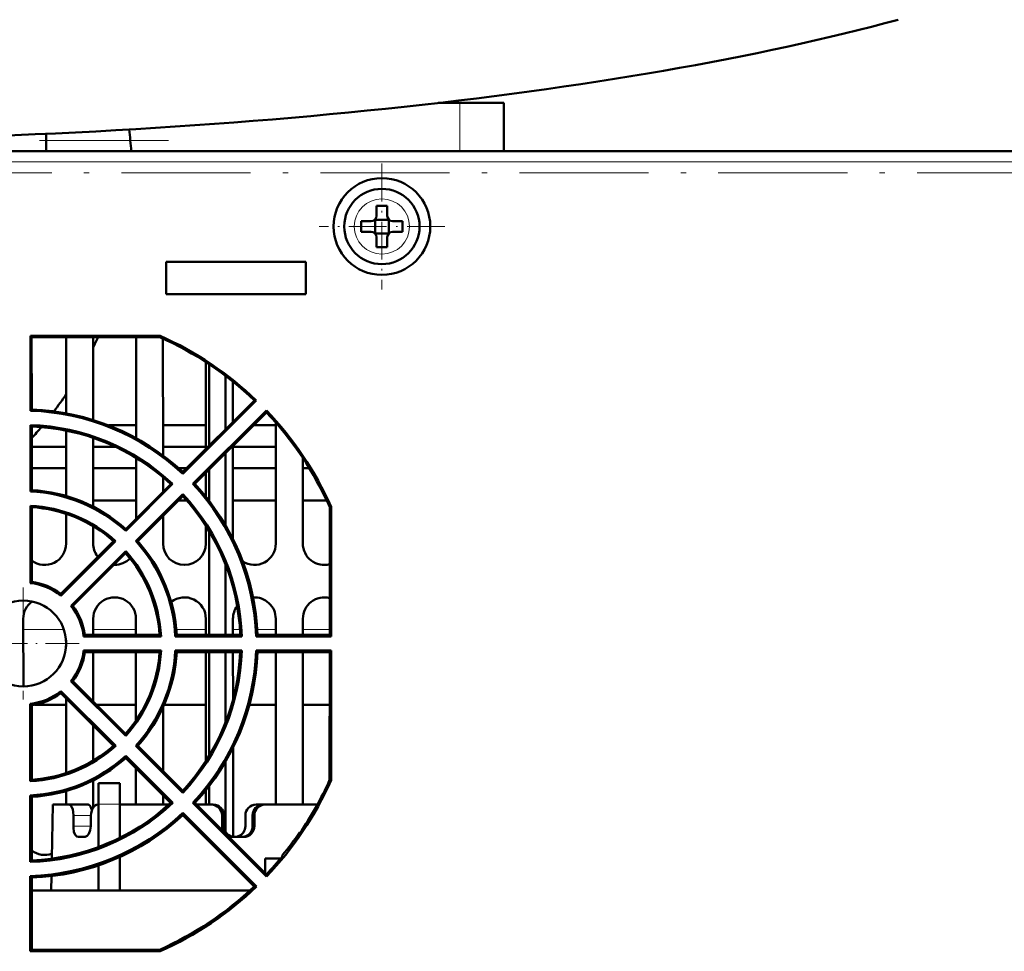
# Model space of a CAD drawing. Extents: x -2065 to 2446, y -2159 to 856.
# Tile 11 of 57: x 422 to 514, y -1871 to -1784. Entities that reach past the tile are written whole.
import ezdxf

# ---------------------------------------------------------------- set-up
doc = ezdxf.new("R2010")
doc.units = 0
doc.linetypes.add('DASHDOT', pattern=[18.5, 12, -3, 0.5, -3])

msp = doc.modelspace()

# ---------------------------------------------------------------- linework, layer by layer
at = {"color": 7, "lineweight": 50}
for p, q in [((461.035, -1792.214), (463.033, -1792.214)), ((463.033, -1792.214), (467.134, -1792.214)), ((467.134, -1792.214), (467.134, -1796.715)), ((467.134, -1792.214), (467.134, -1796.715)), ((424.565, -1795.087), (424.565, -1796.715)), ((496.79, -1796.714), (288.911, -1796.714)), ((529.94, -1796.714), (288.919, -1796.714)), ((455.29, -1801.793), (455.29, -1802.714)), ((456.29, -1801.793), (456.29, -1802.714)), ((455.154, -1803.079), (455.143, -1803.068)), ((456.425, -1803.079), (455.154, -1803.079)), ((455.154, -1803.079), (455.154, -1804.35)), ((456.425, -1803.079), (456.436, -1803.068)), ((456.425, -1803.079), (456.425, -1804.35)), ((453.868, -1803.214), (454.79, -1803.214)), ((457.712, -1803.214), (456.79, -1803.214)), ((453.868, -1804.214), (454.79, -1804.214)), ((455.154, -1804.35), (455.143, -1804.361)), ((455.154, -1804.35), (456.425, -1804.35)), ((455.29, -1805.636), (455.29, -1804.714)), ((456.29, -1805.636), (456.29, -1804.714)), ((456.425, -1804.35), (456.436, -1804.361)), ((457.712, -1804.214), (456.79, -1804.214)), ((435.729, -1807.015), (435.729, -1810.015)), ((448.729, -1807.015), (435.729, -1807.015)), ((448.729, -1810.015), (448.729, -1807.015)), ((435.729, -1810.015), (448.729, -1810.015)), ((423.098, -1820.856), (423.1, -1813.885)), ((423.1, -1813.885), (423.216, -1814.001)), ((423.1, -1813.885), (435.153, -1813.885)), ((435.128, -1814.001), (423.216, -1814.001)), ((423.219, -1820.74), (423.216, -1814.001)), ((426.431, -1814.002), (426.428, -1821.095)), ((428.931, -1821.718), (428.927, -1814.002)), ((432.931, -1814.002), (432.927, -1823.42)), ((435.153, -1813.885), (435.128, -1814.001)), ((435.432, -1825.029), (435.427, -1814.137)), ((439.43, -1816.339), (439.427, -1824.4)), ((439.729, -1816.536), (439.729, -1824.097)), ((441.229, -1817.6), (441.229, -1822.598)), ((441.931, -1821.896), (441.929, -1818.144)), ((443.934, -1819.894), (437.269, -1826.557)), ((444.106, -1819.892), (437.271, -1826.73)), ((444.106, -1819.892), (443.934, -1819.894)), ((423.219, -1820.74), (423.098, -1820.856)), ((438.214, -1827.672), (445.052, -1820.837)), ((438.387, -1827.675), (445.05, -1821.01)), ((445.052, -1820.837), (445.05, -1821.01)), ((423.095, -1828.364), (423.097, -1822.193)), ((423.219, -1822.319), (423.097, -1822.193)), ((432.928, -1822.214), (430.347, -1822.214)), ((432.928, -1822.214), (430.347, -1822.214)), ((439.428, -1822.214), (435.431, -1822.214)), ((439.428, -1822.214), (435.431, -1822.214)), ((445.928, -1822.214), (443.846, -1822.214)), ((445.928, -1822.214), (443.846, -1822.214)), ((445.928, -1821.974), (445.923, -1833.214)), ((423.221, -1828.245), (423.219, -1822.319)), ((426.427, -1822.703), (426.425, -1828.793)), ((428.935, -1829.789), (428.932, -1823.379)), ((441.936, -1832.798), (441.932, -1824.129)), ((426.427, -1824.214), (423.22, -1824.214)), ((431.005, -1824.214), (428.932, -1824.214)), ((439.427, -1824.214), (435.432, -1824.214)), ((441.229, -1824.832), (441.229, -1831.493)), ((445.927, -1824.214), (441.932, -1824.214)), ((432.926, -1825.245), (432.924, -1830.9)), ((448.436, -1833.214), (448.433, -1825.256)), ((426.426, -1826.214), (423.22, -1826.214)), ((432.926, -1826.214), (428.933, -1826.214)), ((437.611, -1826.214), (436.891, -1826.214)), ((437.269, -1826.557), (437.271, -1826.73)), ((439.426, -1826.637), (439.425, -1828.875)), ((439.729, -1826.333), (439.729, -1829.264)), ((445.926, -1826.214), (441.933, -1826.214)), ((449.044, -1826.214), (448.433, -1826.214)), ((436.149, -1827.676), (431.96, -1831.863)), ((436.329, -1827.673), (431.964, -1832.039)), ((435.434, -1828.391), (435.433, -1827.045)), ((436.149, -1827.676), (436.329, -1827.673)), ((438.387, -1827.675), (438.214, -1827.672)), ((423.221, -1828.245), (423.095, -1828.364)), ((432.904, -1832.98), (437.271, -1828.615)), ((437.268, -1828.796), (437.271, -1828.615)), ((428.934, -1829.214), (432.924, -1829.214)), ((433.081, -1832.984), (437.268, -1828.796)), ((436.849, -1829.214), (437.644, -1829.214)), ((441.934, -1829.214), (445.924, -1829.214)), ((448.434, -1829.214), (450.662, -1829.214)), ((423.093, -1836.89), (423.095, -1829.697)), ((423.221, -1829.831), (423.095, -1829.697)), ((423.223, -1836.775), (423.221, -1829.831)), ((426.424, -1830.451), (426.423, -1833.214)), ((450.934, -1841.719), (450.938, -1829.817)), ((451.064, -1829.79), (450.938, -1829.817)), ((451.064, -1829.79), (451.068, -1841.853)), ((435.436, -1833.214), (435.435, -1830.629)), ((428.936, -1833.214), (428.935, -1831.599)), ((431.96, -1831.863), (431.964, -1832.039)), ((439.423, -1831.581), (439.423, -1833.214)), ((439.729, -1832.072), (439.729, -1841.719)), ((430.837, -1832.986), (425.926, -1837.894)), ((431.023, -1832.981), (425.937, -1838.069)), ((430.837, -1832.986), (431.023, -1832.981)), ((433.081, -1832.984), (432.904, -1832.98)), ((426.875, -1839.006), (431.963, -1833.92)), ((427.05, -1839.018), (431.958, -1834.108)), ((431.958, -1834.108), (431.963, -1833.92)), ((429.368, -1834.453), (429.321, -1834.39)), ((441.229, -1835.108), (441.229, -1841.719)), ((430.929, -1835.207), (430.86, -1835.206)), ((423.223, -1836.775), (423.093, -1836.89)), ((425.926, -1837.894), (425.937, -1838.069)), ((427.05, -1839.018), (426.875, -1839.006)), ((442.322, -1839.04), (442.332, -1839.027)), ((422.442, -1846.515), (422.439, -1840.214)), ((428.94, -1841.719), (428.939, -1840.214)), ((432.919, -1840.214), (432.919, -1841.719)), ((439.419, -1840.214), (439.419, -1841.719)), ((441.94, -1841.719), (441.939, -1840.214)), ((445.919, -1840.214), (445.919, -1841.719)), ((448.44, -1841.719), (448.439, -1840.214)), ((426.419, -1842.219), (426.418, -1842.811)), ((428.17, -1841.719), (428.052, -1841.853)), ((435.25, -1841.853), (428.052, -1841.853)), ((435.109, -1841.719), (428.17, -1841.719)), ((435.109, -1841.719), (435.25, -1841.853)), ((436.703, -1841.719), (436.576, -1841.853)), ((442.757, -1841.853), (436.576, -1841.853)), ((442.618, -1841.719), (436.703, -1841.719)), ((442.618, -1841.719), (442.757, -1841.853)), ((444.21, -1841.719), (444.081, -1841.853)), ((451.068, -1841.853), (444.081, -1841.853)), ((450.934, -1841.719), (444.21, -1841.719)), ((450.934, -1841.719), (451.068, -1841.853)), ((428.052, -1843.176), (435.251, -1843.176)), ((428.17, -1843.31), (428.052, -1843.176)), ((428.17, -1843.31), (435.109, -1843.31)), ((428.943, -1847.901), (428.941, -1843.311)), ((432.918, -1843.311), (432.915, -1849.683)), ((435.109, -1843.31), (435.251, -1843.176)), ((436.575, -1843.176), (442.757, -1843.176)), ((436.703, -1843.31), (436.575, -1843.176)), ((436.703, -1843.31), (442.618, -1843.31)), ((439.418, -1843.311), (439.413, -1853.452)), ((439.729, -1843.311), (439.729, -1852.945)), ((441.229, -1843.311), (441.229, -1849.909)), ((441.943, -1847.747), (441.941, -1843.311)), ((442.618, -1843.31), (442.757, -1843.176)), ((444.081, -1843.176), (451.068, -1843.176)), ((444.211, -1843.31), (444.081, -1843.176)), ((444.211, -1843.31), (450.933, -1843.31)), ((445.918, -1843.311), (445.912, -1857.515)), ((448.447, -1857.514), (448.441, -1843.311)), ((450.93, -1855.211), (450.933, -1843.31)), ((450.933, -1843.31), (451.068, -1843.176)), ((451.068, -1843.176), (451.072, -1855.241)), ((427.053, -1846.011), (426.872, -1846.023)), ((431.963, -1851.116), (426.872, -1846.023)), ((431.958, -1850.914), (427.053, -1846.011)), ((425.926, -1847.138), (425.938, -1846.957)), ((425.938, -1846.957), (431.032, -1852.048)), ((425.926, -1847.138), (430.828, -1852.043)), ((426.416, -1847.629), (426.413, -1854.574)), ((423.087, -1855.34), (423.089, -1848.136)), ((423.227, -1848.257), (423.089, -1848.136)), ((423.229, -1855.19), (423.227, -1848.257)), ((423.488, -1848.214), (426.416, -1848.214)), ((429.257, -1848.214), (432.916, -1848.214)), ((435.446, -1854.401), (435.443, -1848.435)), ((435.541, -1848.214), (439.416, -1848.214)), ((443.468, -1848.214), (445.916, -1848.214)), ((448.443, -1848.214), (450.932, -1848.214)), ((428.945, -1853.417), (428.944, -1850.158)), ((431.958, -1850.914), (431.963, -1851.116)), ((430.828, -1852.043), (431.032, -1852.048)), ((433.089, -1852.045), (432.896, -1852.05)), ((437.271, -1856.427), (432.896, -1852.05)), ((437.267, -1856.221), (433.089, -1852.045)), ((441.949, -1860.214), (441.945, -1852.227)), ((431.96, -1853.175), (431.965, -1852.981)), ((431.96, -1853.175), (436.136, -1857.353)), ((431.965, -1852.981), (436.342, -1857.356)), ((432.913, -1854.129), (432.912, -1857.515)), ((441.229, -1853.549), (441.229, -1860.014)), ((423.229, -1855.19), (423.087, -1855.34)), ((428.947, -1857.761), (428.946, -1855.243)), ((451.072, -1855.241), (450.93, -1855.211)), ((429.429, -1855.514), (429.429, -1857.476)), ((431.429, -1855.514), (429.429, -1855.514)), ((431.429, -1855.514), (429.429, -1855.514)), ((431.429, -1857.476), (431.429, -1855.514)), ((439.412, -1856.183), (439.412, -1857.515)), ((439.729, -1855.779), (439.729, -1857.515)), ((423.085, -1862.848), (423.087, -1856.656)), ((423.229, -1856.792), (423.087, -1856.656)), ((423.231, -1862.697), (423.229, -1856.792)), ((426.412, -1856.249), (426.412, -1857.515)), ((435.447, -1857.514), (435.447, -1856.664)), ((437.267, -1856.221), (437.271, -1856.427)), ((425.086, -1862.537), (425.174, -1857.514)), ((426.687, -1857.514), (425.174, -1857.514)), ((426.687, -1857.514), (428.465, -1857.514)), ((429.429, -1857.514), (429.371, -1857.514)), ((429.429, -1861.461), (429.429, -1857.476)), ((431.429, -1857.476), (431.429, -1860.597)), ((435.958, -1857.514), (431.429, -1857.514)), ((436.136, -1857.353), (436.342, -1857.356)), ((438.4, -1857.353), (438.201, -1857.357)), ((445.052, -1864.211), (438.201, -1857.357)), ((445.05, -1864), (438.4, -1857.353)), ((439.932, -1857.514), (438.561, -1857.514)), ((440.107, -1857.514), (439.932, -1857.514)), ((444.092, -1857.514), (444.752, -1857.514)), ((444.752, -1857.514), (444.927, -1857.514)), ((449.787, -1857.514), (444.927, -1857.514)), ((427.108, -1858.514), (427.092, -1859.514)), ((428.726, -1858.514), (428.712, -1859.514)), ((437.268, -1858.485), (437.272, -1858.286)), ((437.268, -1858.485), (443.914, -1865.135)), ((437.272, -1858.286), (444.126, -1865.137)), ((440.922, -1859.514), (440.924, -1858.514)), ((441.098, -1858.514), (441.097, -1859.514)), ((441.098, -1858.514), (441.097, -1859.514)), ((443.096, -1858.514), (443.096, -1859.514)), ((443.761, -1858.514), (443.762, -1859.514)), ((443.935, -1858.514), (443.936, -1859.514)), ((428.112, -1860.514), (427.564, -1860.514)), ((442.429, -1860.514), (441.92, -1860.514)), ((442.939, -1860.514), (442.429, -1860.514)), ((448.129, -1860.203), (448.129, -1860.102)), ((431.429, -1862.372), (431.429, -1865.514)), ((444.929, -1863.88), (444.929, -1862.514)), ((444.929, -1862.514), (446.374, -1862.514)), ((446.529, -1862.327), (446.529, -1862.237)), ((423.231, -1862.697), (423.085, -1862.848)), ((429.429, -1865.514), (429.429, -1863.162)), ((423.082, -1871.161), (423.085, -1864.16)), ((423.232, -1864.302), (423.085, -1864.16)), ((423.234, -1871.01), (423.232, -1864.302)), ((425.034, -1865.514), (425.058, -1864.158)), ((445.052, -1864.211), (445.05, -1864)), ((444.126, -1865.137), (443.914, -1865.135)), ((423.232, -1865.514), (429.429, -1865.514)), ((429.429, -1865.514), (423.232, -1865.514)), ((429.429, -1865.514), (431.429, -1865.514)), ((431.429, -1865.514), (443.507, -1865.514)), ((443.507, -1865.514), (431.429, -1865.514)), ((423.082, -1871.161), (423.234, -1871.01)), ((435.157, -1871.161), (423.082, -1871.161)), ((423.234, -1871.01), (435.125, -1871.01)), ((435.157, -1871.161), (435.125, -1871.01))]:
    msp.add_line(p, q, dxfattribs=at)
at = {"color": 7, "lineweight": 18}
for p, q in [((463.033, -1792.214), (463.033, -1796.715)), ((529.94, -1797.706), (288.919, -1797.706)), ((422.44, -1841.214), (426.212, -1841.214)), ((428.94, -1841.214), (432.919, -1841.214)), ((436.666, -1841.214), (439.419, -1841.214)), ((441.94, -1841.214), (442.592, -1841.214)), ((444.186, -1841.214), (445.919, -1841.214)), ((448.44, -1841.214), (450.934, -1841.214)), ((431.429, -1857.476), (429.429, -1857.476)), ((427.108, -1858.514), (428.726, -1858.514)), ((441.098, -1858.514), (440.924, -1858.514)), ((443.761, -1858.514), (443.935, -1858.514)), ((427.092, -1859.514), (428.712, -1859.514)), ((440.922, -1859.514), (441.097, -1859.514)), ((443.762, -1859.514), (443.936, -1859.514))]:
    msp.add_line(p, q, dxfattribs=at)
at = {"color": 7, "linetype": 'DASHDOT', "lineweight": 18}
for p, q in [((183.436, -1795.714), (436.991, -1795.714)), ((517.578, -1798.714), (268.123, -1798.714))]:
    msp.add_line(p, q, dxfattribs=at)
at = {"color": 7, "linetype": 'DASHDOT', "lineweight": 18, "ltscale": 0.292499}
for p, q in [((455.79, -1797.865), (455.79, -1809.564)), ((461.64, -1803.714), (449.94, -1803.714))]:
    msp.add_line(p, q, dxfattribs=at)
at = {"color": 7, "linetype": 'DASHDOT', "lineweight": 18, "ltscale": 0.260001}
for p, q in [((422.429, -1837.314), (422.429, -1847.714)), ((427.629, -1842.515), (417.229, -1842.515))]:
    msp.add_line(p, q, dxfattribs=at)
at = {"color": 7, "lineweight": 50}
for points in [[(427.108, -1858.514), (427.09, -1858.206), (427.033, -1857.936), (426.934, -1857.704), (426.859, -1857.603), (426.776, -1857.537), (426.687, -1857.514)], [(428.465, -1857.514), (428.548, -1857.536), (428.628, -1857.597), (428.702, -1857.693), (428.823, -1857.991)], [(428.69, -1857.674), (428.62, -1857.588), (428.543, -1857.533), (428.465, -1857.514)], [(428.465, -1857.514), (428.548, -1857.536), (428.628, -1857.597), (428.702, -1857.693), (428.823, -1857.991)], [(428.69, -1857.674), (428.62, -1857.588), (428.543, -1857.533), (428.465, -1857.514)], [(429.371, -1857.514), (429.168, -1857.565), (428.992, -1857.705), (428.849, -1857.931), (428.736, -1858.352), (428.726, -1858.514)], [(429.131, -1857.586), (428.926, -1857.792), (428.823, -1857.992)], [(428.83, -1857.975), (428.909, -1857.818), (429.06, -1857.637), (429.244, -1857.534), (429.371, -1857.514)], [(428.903, -1857.828), (429.044, -1857.652), (429.215, -1857.544), (429.371, -1857.514)], [(427.564, -1860.514), (427.408, -1860.465), (427.276, -1860.326), (427.152, -1860.034), (427.096, -1859.678), (427.092, -1859.514)], [(428.712, -1859.514), (428.661, -1859.893), (428.524, -1860.224), (428.372, -1860.407), (428.193, -1860.504), (428.112, -1860.514)]]:
    msp.add_lwpolyline(points, dxfattribs=at)
for centre, radius in [((455.79, -1803.714), 4.5), ((455.79, -1803.714), 3.5), ((422.429, -1842.515), 4)]:
    msp.add_circle(centre, radius, dxfattribs=at)
at = {"color": 7, "lineweight": 18}
msp.add_circle((455.79, -1803.714), 2.571, dxfattribs=at)
at = {"color": 7, "lineweight": 50}
for centre, radius, start, end in [((396.565, -1799.214), 36, 3.9815, 7.22645), ((455.788, -1818.792), 17.007, 89.99317, 91.67791), ((455.79, -1818.922), 17.137, 88.32848, 90.00043), ((454.79, -1802.714), 0.5, 270, 0), ((456.79, -1802.714), 0.5, 180.00001, 270), ((470.866, -1803.712), 17.005, 178.32201, 180.00691), ((470.866, -1803.717), 17.005, 179.99309, 181.67799), ((440.584, -1803.715), 17.135, 358.3286, 1.67286), ((454.79, -1804.714), 0.5, 0, 90), ((456.79, -1804.714), 0.5, 90, 179.99999), ((455.788, -1788.637), 17.007, 268.32209, 270.00683), ((455.79, -1788.507), 17.137, 269.99957, 271.67152), ((396.565, -1799.214), 36, 334.02067, 335.74697), ((422.429, -1842.505), 31.204, 46.43621, 65.9861), ((422.429, -1842.524), 31.338, 46.23478, 66.04573), ((396.565, -1799.214), 36, 322.93187, 326.0514), ((422.429, -1842.508), 21.662, 46.75079, 88.23211), ((422.429, -1842.521), 21.796, 47.09178, 87.9252), ((422.429, -1842.505), 31.204, 23.99272, 43.53846), ((422.429, -1842.524), 31.338, 23.97544, 43.79044), ((422.429, -1842.521), 20.338, 46.88944, 88.1182), ((422.429, -1842.508), 20.204, 47.23192, 87.76031), ((396.565, -1799.214), 36, 317.7634, 319.95739), ((422.429, -1842.508), 21.662, 1.73348, 43.22526), ((422.429, -1842.521), 21.796, 2.10905, 42.932), ((422.429, -1842.51), 14.162, 47.67856, 87.30454), ((422.429, -1842.519), 14.296, 48.19017, 86.82665), ((422.429, -1842.521), 20.338, 1.88238, 43.13607), ((422.429, -1842.508), 20.204, 2.23895, 42.74235), ((422.429, -1842.518), 12.838, 47.9796, 87.02828), ((422.429, -1842.511), 12.704, 48.56545, 86.42665), ((424.429, -1833.214), 1.993, 232.74175, 359.97392), ((430.929, -1833.214), 1.993, 180.02621, 216.18445), ((422.429, -1842.51), 14.162, 2.66133, 42.29788), ((422.429, -1842.519), 14.296, 3.20735, 41.83321), ((437.429, -1833.214), 1.993, 180.02621, 359.97396), ((443.929, -1833.214), 1.993, 236.99738, 359.97391), ((450.429, -1833.214), 1.993, 180.02621, 284.72248), ((422.429, -1842.511), 12.704, 3.57235, 41.40838), ((422.429, -1842.518), 12.838, 2.97265, 42.0464), ((430.929, -1833.214), 1.993, 269.99996, 316.12784), ((422.429, -1842.513), 5.662, 51.71279, 83.27112), ((422.429, -1842.516), 5.796, 52.88981, 82.12605), ((424.429, -1840.214), 1.99, 125.92458, 180.02613), ((430.929, -1840.214), 1.99, 359.97386, 180.02598), ((437.429, -1840.214), 1.99, 359.97386, 128.4213), ((443.929, -1840.214), 1.99, 359.97386, 93.78366), ((450.429, -1840.214), 1.99, 75.28183, 180.02606), ((422.429, -1842.513), 5.662, 6.69589, 38.26526), ((422.429, -1842.516), 5.796, 7.90661, 37.13169), ((443.929, -1840.214), 1.99, 143.86804, 180.02614), ((422.429, -1842.513), 5.662, 321.6881, 353.27306), ((422.429, -1842.516), 5.796, 322.9145, 352.1238), ((422.429, -1842.511), 12.704, 318.59014, 356.39058), ((422.429, -1842.518), 12.838, 317.95492, 357.06412), ((422.429, -1842.51), 14.162, 317.65386, 357.30535), ((422.429, -1842.519), 14.296, 318.21487, 356.82571), ((422.429, -1842.508), 20.204, 317.25662, 357.72468), ((422.429, -1842.521), 20.338, 316.86475, 358.15369), ((422.429, -1842.508), 21.662, 316.72609, 358.23265), ((422.429, -1842.521), 21.796, 317.11647, 357.92458), ((422.429, -1842.513), 5.662, 276.69396, 308.28995), ((422.429, -1842.516), 5.796, 277.90887, 307.107), ((422.429, -1842.518), 12.838, 272.9368, 312.07108), ((422.429, -1842.511), 12.704, 273.6084, 311.38368), ((422.429, -1842.51), 14.162, 272.66053, 312.32258), ((422.429, -1842.519), 14.296, 273.20831, 311.80852), ((422.429, -1842.524), 31.338, 316.21009, 336.05949), ((422.429, -1842.505), 31.204, 325.44725, 335.9724), ((422.429, -1842.521), 20.338, 271.84689, 313.16075), ((422.429, -1842.508), 20.204, 272.27457, 312.71766), ((439.928, -1858.51), 0.996, 359.74119, 89.75314), ((440.102, -1858.51), 0.996, 359.74393, 89.72897), ((440.102, -1858.51), 0.996, 359.74393, 89.72897), ((444.094, -1858.513), 0.999, 90.10674, 180.09324), ((444.093, -1858.51), 0.996, 90.03913, 134.56602), ((444.757, -1858.51), 0.996, 90.26499, 180.26241), ((444.931, -1858.51), 0.996, 90.24622, 180.25941), ((422.429, -1842.508), 21.662, 271.73295, 313.24996), ((422.429, -1842.521), 21.796, 272.10969, 312.90731), ((441.924, -1859.516), 1.001, 179.89748, 208.81527), ((442.094, -1859.518), 0.997, 179.8029, 270.04338), ((442.094, -1859.518), 0.997, 179.8029, 270.04338), ((442.097, -1859.516), 0.999, 289.41508, 0.05877), ((442.765, -1859.518), 0.996, 269.95034, 0.2032), ((442.94, -1859.518), 0.996, 269.96857, 0.20648), ((441.919, -1859.517), 0.998, 241.2307, 270.02409), ((443.929, -1860.214), 1.981, 180.02621, 188.51096), ((442.097, -1859.513), 1.002, 269.993, 289.39113), ((422.429, -1842.509), 31.145, 320.69653, 325.6062), ((424.429, -1860.214), 1.981, 232.76892, 289.59942), ((422.428, -1842.503), 31.207, 316.46101, 320.56338), ((422.429, -1842.505), 31.204, 294.00647, 313.51377), ((422.429, -1842.524), 31.338, 293.96169, 313.81514)]:
    msp.add_arc(centre, radius, start, end, dxfattribs=at)
msp.add_ellipse((396.565, -1766.082), major_axis=(136.745, 0), ratio=0.216699, start_param=3.810933, end_param=5.613845, dxfattribs=at)

doc.saveas('drawing.dxf')
